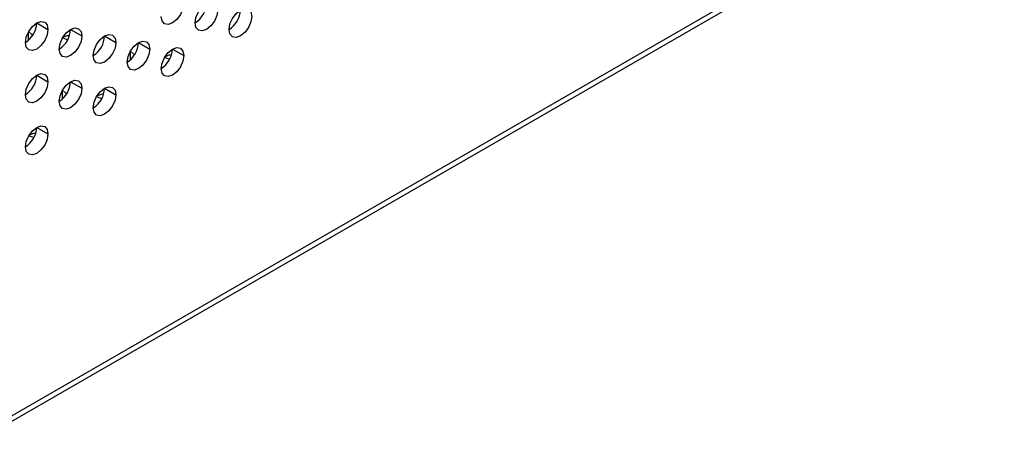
# Model space of a CAD drawing. Header units: millimetres. Extents: x 0 to 1118, y 0 to 864.
# Tile 148 of 256: x 954.02 to 961.71, y 644.53 to 647.81. Entities that reach past the tile are written whole.
import ezdxf

# ---------------------------------------------------------------- set-up
doc = ezdxf.new("R2010")
doc.units = ezdxf.units.MM

msp = doc.modelspace()

# ---------------------------------------------------------------- linework, layer by layer
at = {"color": 7, "linetype": 'Continuous', "lineweight": 25}
for p, q in [((985.8372, 663.1136), (930.4177, 631.1206)), ((930.3918, 631.0633), (985.8113, 663.0563)), ((954.15, 647.7809), (954.2384, 647.7298)), ((954.4151, 647.7298), (954.5035, 647.6788)), ((954.6803, 647.6787), (954.7687, 647.6277)), ((954.9455, 647.6277), (955.0339, 647.5767)), ((955.2106, 647.5766), (955.299, 647.5256)), ((954.15, 647.3726), (954.2384, 647.3216)), ((954.4151, 647.3215), (954.5035, 647.2705)), ((954.6803, 647.2705), (954.7687, 647.2194)), ((954.15, 646.9643), (954.2384, 646.9133))]:
    msp.add_line(p, q, dxfattribs=at)
at = {"color": 8, "linetype": 'Continuous', "lineweight": 25}
for p, q in [((954.0837, 647.7081), (954.0837, 647.6438)), ((954.8792, 647.5549), (954.8792, 647.4906)), ((954.3489, 647.2487), (954.3489, 647.1844))]:
    msp.add_line(p, q, dxfattribs=at)
at = {"color": 7, "linetype": 'Continuous', "lineweight": 25, "flags": 128}
for points in [[(955.3874, 647.7808), (955.3941, 647.8237), (955.4133, 647.8679), (955.442, 647.9066), (955.4758, 647.9339), (955.5096, 647.9456), (955.5383, 647.94), (955.5575, 647.918), (955.5642, 647.8828)], [(955.299, 647.9339), (955.2923, 647.8909), (955.2731, 647.8468), (955.2445, 647.8081), (955.2106, 647.7808), (955.1768, 647.769), (955.1481, 647.7746), (955.129, 647.7966), (955.1223, 647.8318)], [(955.5642, 647.8828), (955.5575, 647.8399), (955.5383, 647.7957), (955.5096, 647.757), (955.4758, 647.7297), (955.442, 647.718), (955.4133, 647.7235), (955.3941, 647.7456), (955.3874, 647.7808)], [(955.6526, 647.7297), (955.6593, 647.7726), (955.6785, 647.8168), (955.7071, 647.8555), (955.741, 647.8828), (955.7748, 647.8946), (955.8035, 647.889), (955.8226, 647.8669), (955.8294, 647.8318)], [(954.0616, 647.6278), (954.0683, 647.6707), (954.0875, 647.7149), (954.1162, 647.7536), (954.15, 647.7809), (954.1838, 647.7926), (954.2125, 647.7871), (954.2316, 647.765), (954.2384, 647.7298)], [(955.8294, 647.8318), (955.8226, 647.7888), (955.8035, 647.7446), (955.7748, 647.706), (955.741, 647.6787), (955.7071, 647.6669), (955.6785, 647.6725), (955.6593, 647.6945), (955.6526, 647.7297)], [(954.2384, 647.7298), (954.2316, 647.6869), (954.2125, 647.6427), (954.1838, 647.604), (954.15, 647.5767), (954.1162, 647.565), (954.0875, 647.5706), (954.0683, 647.5926), (954.0616, 647.6278)], [(954.0872, 647.7145), (954.1108, 647.6932), (954.1169, 647.6822)], [(954.3268, 647.5767), (954.3335, 647.6197), (954.3526, 647.6638), (954.3813, 647.7025), (954.4151, 647.7298), (954.449, 647.7416), (954.4776, 647.736), (954.4968, 647.714), (954.5035, 647.6788)], [(954.5035, 647.6788), (954.4968, 647.6358), (954.4776, 647.5917), (954.449, 647.553), (954.4151, 647.5257), (954.3813, 647.5139), (954.3526, 647.5195), (954.3335, 647.5416), (954.3268, 647.5767)], [(954.3928, 647.6492), (954.3894, 647.6499), (954.3525, 647.6636)], [(954.4078, 647.6847), (954.3894, 647.6812), (954.3559, 647.6694)], [(954.5919, 647.5257), (954.5986, 647.5686), (954.6178, 647.6128), (954.6465, 647.6515), (954.6803, 647.6788), (954.7141, 647.6905), (954.7428, 647.6849), (954.762, 647.6629), (954.7687, 647.6277)], [(954.8571, 647.4746), (954.8638, 647.5176), (954.883, 647.5617), (954.9117, 647.6004), (954.9455, 647.6277), (954.9793, 647.6395), (955.008, 647.6339), (955.0271, 647.6118), (955.0339, 647.5767)], [(954.7687, 647.6277), (954.762, 647.5848), (954.7428, 647.5406), (954.7141, 647.5019), (954.6803, 647.4746), (954.6465, 647.4629), (954.6178, 647.4684), (954.5986, 647.4905), (954.5919, 647.5257)], [(955.0339, 647.5767), (955.0271, 647.5337), (955.008, 647.4895), (954.9793, 647.4509), (954.9455, 647.4236), (954.9117, 647.4118), (954.883, 647.4174), (954.8638, 647.4394), (954.8571, 647.4746)], [(954.8828, 647.5614), (954.9063, 647.5401), (954.9125, 647.5291)], [(955.1223, 647.4235), (955.129, 647.4665), (955.1481, 647.5107), (955.1768, 647.5493), (955.2106, 647.5766), (955.2445, 647.5884), (955.2731, 647.5828), (955.2923, 647.5608), (955.299, 647.5256)], [(955.299, 647.5256), (955.2923, 647.4827), (955.2731, 647.4385), (955.2445, 647.3998), (955.2106, 647.3725), (955.1768, 647.3608), (955.1481, 647.3663), (955.129, 647.3884), (955.1223, 647.4235)], [(955.1884, 647.4961), (955.1849, 647.4969), (955.148, 647.5105)], [(955.2033, 647.5316), (955.1849, 647.5281), (955.1515, 647.5163)], [(954.0616, 647.2195), (954.0683, 647.2625), (954.0875, 647.3066), (954.1162, 647.3453), (954.15, 647.3726), (954.1838, 647.3844), (954.2125, 647.3788), (954.2316, 647.3567), (954.2384, 647.3216)], [(954.3268, 647.1685), (954.3335, 647.2114), (954.3526, 647.2556), (954.3813, 647.2943), (954.4151, 647.3215), (954.449, 647.3333), (954.4776, 647.3277), (954.4968, 647.3057), (954.5035, 647.2705)], [(954.2384, 647.3216), (954.2316, 647.2786), (954.2125, 647.2344), (954.1838, 647.1958), (954.15, 647.1685), (954.1162, 647.1567), (954.0875, 647.1623), (954.0683, 647.1843), (954.0616, 647.2195)], [(954.5035, 647.2705), (954.4968, 647.2276), (954.4776, 647.1834), (954.449, 647.1447), (954.4151, 647.1174), (954.3813, 647.1057), (954.3526, 647.1112), (954.3335, 647.1333), (954.3268, 647.1685)], [(954.3524, 647.2552), (954.376, 647.234), (954.3821, 647.2229)], [(954.5919, 647.1174), (954.5986, 647.1603), (954.6178, 647.2045), (954.6465, 647.2432), (954.6803, 647.2705), (954.7141, 647.2822), (954.7428, 647.2767), (954.762, 647.2546), (954.7687, 647.2194)], [(954.7687, 647.2194), (954.762, 647.1765), (954.7428, 647.1323), (954.7141, 647.0937), (954.6803, 647.0664), (954.6465, 647.0546), (954.6178, 647.0602), (954.5986, 647.0822), (954.5919, 647.1174)], [(954.6581, 647.1899), (954.6546, 647.1907), (954.6177, 647.2043)], [(954.6729, 647.2254), (954.6546, 647.222), (954.6212, 647.2102)], [(954.0616, 646.8112), (954.0683, 646.8542), (954.0875, 646.8984), (954.1162, 646.937), (954.15, 646.9643), (954.1838, 646.9761), (954.2125, 646.9705), (954.2316, 646.9485), (954.2384, 646.9133)], [(954.2384, 646.9133), (954.2316, 646.8704), (954.2125, 646.8262), (954.1838, 646.7875), (954.15, 646.7602), (954.1162, 646.7484), (954.0875, 646.754), (954.0683, 646.7761), (954.0616, 646.8112)], [(954.1277, 646.8838), (954.1242, 646.8846), (954.0874, 646.8982)], [(954.1426, 646.9193), (954.1242, 646.9158), (954.0909, 646.904)]]:
    msp.add_lwpolyline(points, dxfattribs=at)
at = {"color": 7, "linetype": 'Continuous', "lineweight": 25}
for centre, radius, start, end in [((955.2839, 647.9426), 0.1921, 302.60548, 357.39452), ((955.5491, 647.8915), 0.1921, 302.60548, 357.39452), ((953.9581, 647.7896), 0.1921, 302.60548, 357.39452), ((954.2232, 647.7385), 0.1921, 302.60548, 357.39452), ((954.4929, 647.6849), 0.1875, 301.87149, 358.12795), ((954.7536, 647.6364), 0.1921, 302.60548, 357.39452), ((955.0187, 647.5854), 0.1921, 302.60548, 357.39452), ((953.9581, 647.3813), 0.1921, 302.60548, 357.39452), ((954.2232, 647.3303), 0.1921, 302.60548, 357.39452), ((954.4929, 647.2766), 0.1875, 301.87147, 358.12795), ((953.9581, 646.9731), 0.1921, 302.60548, 357.39452)]:
    msp.add_arc(centre, radius, start, end, dxfattribs=at)

doc.saveas('drawing.dxf')
